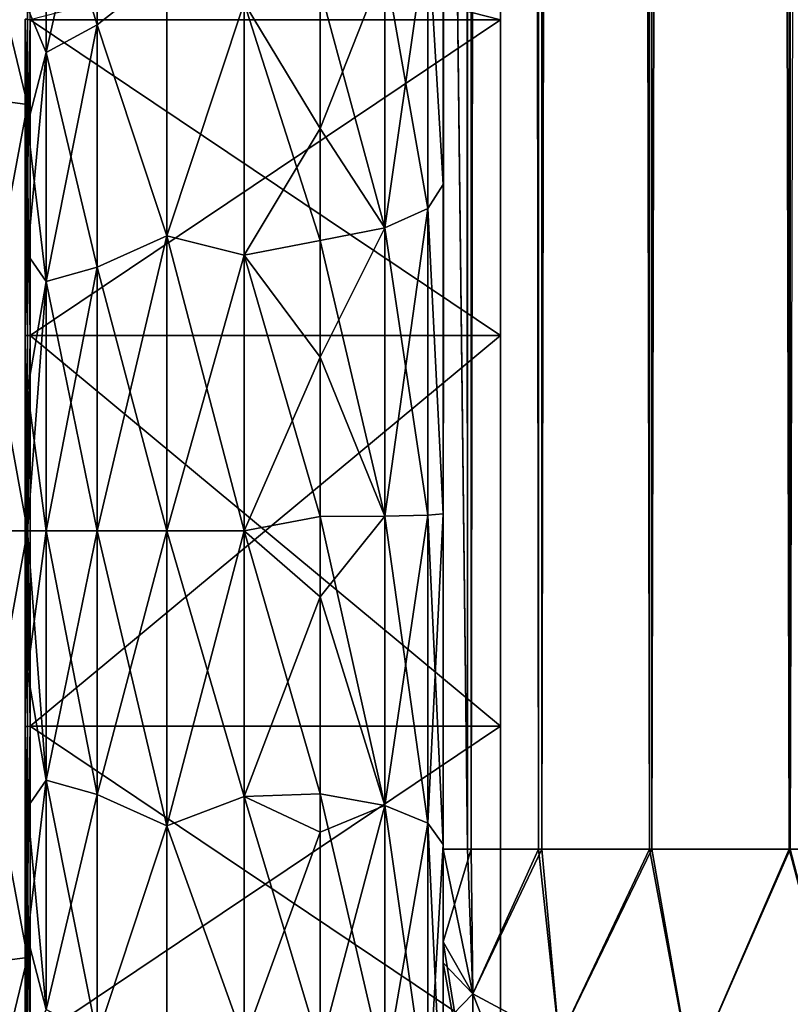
# Model space of a CAD drawing. Extents: x -100 to 297, y -1575 to 75.
# Tile 12 of 256: x 0 to 19, y -1484 to -1459. Entities that reach past the tile are written whole.
import ezdxf

# ---------------------------------------------------------------- set-up
doc = ezdxf.new("R2010")
doc.units = 0
doc.header["$LTSCALE"] = 41.718519
for name, color, linetype in [('1000', 7, 'CONTINUOUS'), ('1003', 7, 'CONTINUOUS'), ('1004', 7, 'CONTINUOUS'), ('1175', 7, 'CONTINUOUS'), ('1176', 7, 'CONTINUOUS'), ('50', 7, 'CONTINUOUS'), ('54', 7, 'CONTINUOUS'), ('55', 7, 'CONTINUOUS'), ('56', 7, 'CONTINUOUS'), ('65', 7, 'CONTINUOUS'), ('66', 7, 'CONTINUOUS'), ('71', 7, 'CONTINUOUS'), ('72', 7, 'CONTINUOUS'), ('74', 7, 'CONTINUOUS'), ('78', 7, 'CONTINUOUS'), ('96', 7, 'CONTINUOUS'), ('98', 7, 'CONTINUOUS'), ('993', 7, 'CONTINUOUS'), ('994', 7, 'CONTINUOUS'), ('995', 7, 'CONTINUOUS'), ('996', 7, 'CONTINUOUS'), ('999', 7, 'CONTINUOUS')]:
    doc.layers.add(name, color=color, linetype=linetype)

msp = doc.modelspace()

# ---------------------------------------------------------------- linework, layer by layer
at = {"layer": '1000', "linetype": 'CONTINUOUS'}
for points in [[(0, -1453.429, -10.723), (0, -1461.279, -18.571), (-2.009, -1452.974, -10.985), (0, -1453.429, -10.723)], [(-2.009, -1452.974, -10.985), (0, -1461.279, -18.571), (-2.009, -1461.015, -19.026), (-2.009, -1452.974, -10.985)], [(0, -1461.279, -18.571), (0, -1472, -21.444), (-2.009, -1461.015, -19.026), (0, -1461.279, -18.571)], [(-2.009, -1461.015, -19.026), (0, -1472, -21.444), (-2.009, -1472, -21.97), (-2.009, -1461.015, -19.026)], [(0, -1472, -21.444), (0, -1482.721, -18.571), (-2.009, -1472, -21.97), (0, -1472, -21.444)], [(-2.009, -1472, -21.97), (0, -1482.721, -18.571), (-2.009, -1482.985, -19.026), (-2.009, -1472, -21.97)], [(0, -1482.721, -18.571), (0, -1490.571, -10.723), (-2.009, -1491.026, -10.985), (0, -1482.721, -18.571)], [(-2.009, -1482.985, -19.026), (0, -1482.721, -18.571), (-2.009, -1491.026, -10.985), (-2.009, -1482.985, -19.026)]]:
    msp.add_3dface(points, dxfattribs=at)
at = {"layer": '1003', "linetype": 'CONTINUOUS'}
for points in [[(0.066, -1459.149, -9.337), (0.066, -1467.091, -15.108), (-0.064, -1459.135, -9.347), (0.066, -1459.149, -9.337)], [(-0.064, -1459.135, -9.347), (0.066, -1467.091, -15.108), (-0.064, -1467.086, -15.124), (-0.064, -1459.135, -9.347)], [(0.066, -1467.091, -15.108), (0.066, -1476.909, -15.108), (-0.064, -1467.086, -15.124), (0.066, -1467.091, -15.108)], [(-0.064, -1467.086, -15.124), (0.066, -1476.909, -15.108), (-0.064, -1476.914, -15.124), (-0.064, -1467.086, -15.124)], [(0.066, -1476.909, -15.108), (0.066, -1484.851, -9.337), (-0.064, -1476.914, -15.124), (0.066, -1476.909, -15.108)], [(-0.064, -1476.914, -15.124), (0.066, -1484.851, -9.337), (-0.064, -1484.865, -9.347), (-0.064, -1476.914, -15.124)]]:
    msp.add_3dface(points, dxfattribs=at)
at = {"layer": '1004', "linetype": 'CONTINUOUS'}
for points in [[(-0.064, -1467.086, 15.124), (0.066, -1459.149, 9.337), (-0.064, -1459.135, 9.347), (-0.064, -1467.086, 15.124)], [(0.066, -1467.091, 15.108), (0.066, -1459.149, 9.337), (-0.064, -1467.086, 15.124), (0.066, -1467.091, 15.108)], [(-0.064, -1476.914, 15.124), (0.066, -1467.091, 15.108), (-0.064, -1467.086, 15.124), (-0.064, -1476.914, 15.124)], [(0.066, -1476.909, 15.108), (0.066, -1467.091, 15.108), (-0.064, -1476.914, 15.124), (0.066, -1476.909, 15.108)], [(0.066, -1484.851, 9.337), (0.066, -1476.909, 15.108), (-0.064, -1484.865, 9.347), (0.066, -1484.851, 9.337)], [(-0.064, -1484.865, 9.347), (0.066, -1476.909, 15.108), (-0.064, -1476.914, 15.124), (-0.064, -1484.865, 9.347)]]:
    msp.add_3dface(points, dxfattribs=at)
at = {"layer": '1175', "linetype": 'CONTINUOUS'}
for points in [[(0, -1459.135, 9.347), (0, -1467.086, 15.124), (-0.064, -1459.135, 9.347), (0, -1459.135, 9.347)], [(0, -1467.086, 15.124), (-0.064, -1467.086, 15.124), (-0.064, -1459.135, 9.347), (0, -1467.086, 15.124)], [(0, -1467.086, 15.124), (0, -1476.914, 15.124), (-0.064, -1467.086, 15.124), (0, -1467.086, 15.124)], [(0, -1476.914, 15.124), (-0.064, -1476.914, 15.124), (-0.064, -1467.086, 15.124), (0, -1476.914, 15.124)], [(0, -1476.914, 15.124), (0, -1484.865, 9.347), (-0.064, -1476.914, 15.124), (0, -1476.914, 15.124)], [(0, -1484.865, 9.347), (-0.064, -1484.865, 9.347), (-0.064, -1476.914, 15.124), (0, -1484.865, 9.347)]]:
    msp.add_3dface(points, dxfattribs=at)
at = {"layer": '1176', "linetype": 'CONTINUOUS'}
for points in [[(0, -1467.086, -15.124), (0, -1459.135, -9.347), (-0.064, -1467.086, -15.124), (0, -1467.086, -15.124)], [(0, -1459.135, -9.347), (-0.064, -1459.135, -9.347), (-0.064, -1467.086, -15.124), (0, -1459.135, -9.347)], [(0, -1476.914, -15.124), (0, -1467.086, -15.124), (-0.064, -1476.914, -15.124), (0, -1476.914, -15.124)], [(0, -1467.086, -15.124), (-0.064, -1467.086, -15.124), (-0.064, -1476.914, -15.124), (0, -1467.086, -15.124)], [(0, -1484.865, -9.347), (0, -1476.914, -15.124), (-0.064, -1484.865, -9.347), (0, -1484.865, -9.347)], [(0, -1476.914, -15.124), (-0.064, -1476.914, -15.124), (-0.064, -1484.865, -9.347), (0, -1476.914, -15.124)]]:
    msp.add_3dface(points, dxfattribs=at)
at = {"layer": '50', "linetype": 'CONTINUOUS'}
for points in [[(10.45, -1428.15, 102.5), (10.45, -1431.68, 102.196), (10.45, -1480, 102.5), (10.45, -1428.15, 102.5)], [(10.45, -1480, -102.5), (10.45, -1482.329, -102.129), (10.45, -1428.15, -102.5), (10.45, -1480, -102.5)], [(10.45, -1428.15, -102.5), (10.45, -1482.329, -102.129), (10.45, -1431.683, -102.195), (10.45, -1428.15, -102.5)], [(10.45, -1431.68, 102.196), (10.45, -1435.082, 101.288), (10.45, -1482.329, 102.129), (10.45, -1431.68, 102.196)], [(10.45, -1480, 102.5), (10.45, -1431.68, 102.196), (10.45, -1482.329, 102.129), (10.45, -1480, 102.5)], [(10.45, -1482.329, -102.129), (10.45, -1482.858, -101.934), (10.45, -1431.683, -102.195), (10.45, -1482.329, -102.129)], [(10.45, -1431.683, -102.195), (10.45, -1482.858, -101.934), (10.45, -1435.086, -101.287), (10.45, -1431.683, -102.195)], [(10.45, -1435.082, 60.288), (10.45, -1438.357, 58.776), (10.45, -1487.5, 95), (10.45, -1435.082, 60.288)], [(10.45, -1438.361, 64.226), (10.45, -1435.082, 60.288), (10.45, -1487.5, 95), (10.45, -1438.361, 64.226)], [(10.45, -1435.082, 101.288), (10.45, -1438.357, 99.776), (10.45, -1484.41, 101.061), (10.45, -1435.082, 101.288)], [(10.45, -1482.329, 102.129), (10.45, -1435.082, 101.288), (10.45, -1482.858, 101.934), (10.45, -1482.329, 102.129)], [(10.45, -1482.858, 101.934), (10.45, -1435.082, 101.288), (10.45, -1484.41, 101.061), (10.45, -1482.858, 101.934)], [(10.45, -1438.357, -64.224), (10.45, -1487.5, -24.51), (10.45, -1435.082, -62.712), (10.45, -1438.357, -64.224)], [(10.45, -1487.5, -24.51), (10.45, -1441.291, -56.731), (10.45, -1435.082, -62.712), (10.45, -1487.5, -24.51)], [(10.45, -1484.41, -101.061), (10.45, -1485.303, -100.303), (10.45, -1435.086, -101.287), (10.45, -1484.41, -101.061)], [(10.45, -1435.086, -101.287), (10.45, -1485.303, -100.303), (10.45, -1438.361, -99.774), (10.45, -1435.086, -101.287)], [(10.45, -1482.858, -101.934), (10.45, -1484.41, -101.061), (10.45, -1435.086, -101.287), (10.45, -1482.858, -101.934)], [(10.45, -1438.357, 58.776), (10.45, -1441.288, 56.733), (10.45, -1487.5, 95), (10.45, -1438.357, 58.776)], [(10.45, -1438.357, 99.776), (10.45, -1441.288, 97.733), (10.45, -1486.065, 99.404), (10.45, -1438.357, 99.776)], [(10.45, -1484.41, 101.061), (10.45, -1438.357, 99.776), (10.45, -1485.303, 100.303), (10.45, -1484.41, 101.061)], [(10.45, -1485.303, 100.303), (10.45, -1438.357, 99.776), (10.45, -1486.065, 99.404), (10.45, -1485.303, 100.303)], [(10.45, -1441.288, -66.267), (10.45, -1487.5, -24.51), (10.45, -1438.357, -64.224), (10.45, -1441.288, -66.267)], [(10.45, -1441.291, 66.269), (10.45, -1438.361, 64.226), (10.45, -1487.5, 95), (10.45, -1441.291, 66.269)], [(10.45, -1486.065, -99.404), (10.45, -1486.934, -97.858), (10.45, -1438.361, -99.774), (10.45, -1486.065, -99.404)], [(10.45, -1438.361, -99.774), (10.45, -1486.934, -97.858), (10.45, -1441.291, -97.731), (10.45, -1438.361, -99.774)], [(10.45, -1485.303, -100.303), (10.45, -1486.065, -99.404), (10.45, -1438.361, -99.774), (10.45, -1485.303, -100.303)], [(10.45, -1441.288, 56.733), (10.45, -1443.825, 54.211), (10.45, -1487.5, 95), (10.45, -1441.288, 56.733)], [(10.45, -1441.288, 97.733), (10.45, -1443.825, 95.211), (10.45, -1487.131, 97.323), (10.45, -1441.288, 97.733)], [(10.45, -1486.065, 99.404), (10.45, -1441.288, 97.733), (10.45, -1486.934, 97.858), (10.45, -1486.065, 99.404)], [(10.45, -1486.934, 97.858), (10.45, -1441.288, 97.733), (10.45, -1487.131, 97.323), (10.45, -1486.934, 97.858)], [(10.45, -1443.825, -68.789), (10.45, -1487.5, -24.51), (10.45, -1441.288, -66.267), (10.45, -1443.825, -68.789)], [(10.45, -1441.288, -25.267), (10.45, -1443.825, -27.789), (10.45, -1463.296, -27.66), (10.45, -1441.288, -25.267)], [(10.45, -1455.753, -24.019), (10.45, -1441.288, -25.267), (10.45, -1463.296, -27.66), (10.45, -1455.753, -24.019)], [(10.45, -1443.827, 27.792), (10.45, -1441.291, 25.269), (10.45, -1463.296, 27.66), (10.45, -1443.827, 27.792)], [(10.45, -1463.296, 27.66), (10.45, -1441.291, 25.269), (10.45, -1455.753, 24.019), (10.45, -1463.296, 27.66)], [(10.45, -1443.827, 68.792), (10.45, -1441.291, 66.269), (10.45, -1487.5, 95), (10.45, -1443.827, 68.792)], [(10.45, -1441.291, -56.731), (10.45, -1487.5, -24.51), (10.45, -1443.827, -54.208), (10.45, -1441.291, -56.731)], [(10.45, -1486.934, -97.858), (10.45, -1487.131, -97.323), (10.45, -1441.291, -97.731), (10.45, -1486.934, -97.858)], [(10.45, -1441.291, -97.731), (10.45, -1487.131, -97.323), (10.45, -1443.827, -95.208), (10.45, -1441.291, -97.731)], [(10.45, -1443.825, 54.211), (10.45, -1445.889, 51.27), (10.45, -1487.5, 95), (10.45, -1443.825, 54.211)], [(10.45, -1443.825, 95.211), (10.45, -1445.889, 92.27), (10.45, -1487.5, 95), (10.45, -1443.825, 95.211)], [(10.45, -1487.131, 97.323), (10.45, -1443.825, 95.211), (10.45, -1487.5, 95), (10.45, -1487.131, 97.323)], [(10.45, -1445.889, -71.73), (10.45, -1487.5, -24.51), (10.45, -1443.825, -68.789), (10.45, -1445.889, -71.73)], [(10.45, -1443.825, -27.789), (10.45, -1445.889, -30.73), (10.45, -1471.569, -28.995), (10.45, -1443.825, -27.789)], [(10.45, -1463.296, -27.66), (10.45, -1443.825, -27.789), (10.45, -1471.569, -28.995), (10.45, -1463.296, -27.66)], [(10.45, -1445.891, 30.733), (10.45, -1443.827, 27.792), (10.45, -1471.569, 28.995), (10.45, -1445.891, 30.733)], [(10.45, -1471.569, 28.995), (10.45, -1443.827, 27.792), (10.45, -1463.296, 27.66), (10.45, -1471.569, 28.995)], [(10.45, -1445.891, 71.733), (10.45, -1443.827, 68.792), (10.45, -1487.5, 95), (10.45, -1445.891, 71.733)], [(10.45, -1443.827, -54.208), (10.45, -1487.5, -24.51), (10.45, -1445.891, -51.267), (10.45, -1443.827, -54.208)], [(10.45, -1487.131, -97.323), (10.45, -1487.5, -95), (10.45, -1443.827, -95.208), (10.45, -1487.131, -97.323)], [(10.45, -1443.827, -95.208), (10.45, -1487.5, -95), (10.45, -1445.891, -92.267), (10.45, -1443.827, -95.208)], [(10.45, -1445.889, 51.27), (10.45, -1447.402, 48.037), (10.45, -1487.5, 95), (10.45, -1445.889, 51.27)], [(10.45, -1445.889, 92.27), (10.45, -1447.402, 89.037), (10.45, -1487.5, 95), (10.45, -1445.889, 92.27)], [(10.45, -1447.402, -74.963), (10.45, -1487.5, -24.51), (10.45, -1445.889, -71.73), (10.45, -1447.402, -74.963)], [(10.45, -1445.889, -30.73), (10.45, -1447.402, -33.963), (10.45, -1471.569, -28.995), (10.45, -1445.889, -30.73)], [(10.45, -1447.404, 33.967), (10.45, -1445.891, 30.733), (10.45, -1487.5, 95), (10.45, -1447.404, 33.967)], [(10.45, -1487.5, 95), (10.45, -1445.891, 30.733), (10.45, -1471.569, 28.995), (10.45, -1487.5, 95)], [(10.45, -1447.404, 74.967), (10.45, -1445.891, 71.733), (10.45, -1487.5, 95), (10.45, -1447.404, 74.967)], [(10.45, -1487.5, -95), (10.45, -1487.5, -24.51), (10.45, -1445.891, -92.267), (10.45, -1487.5, -95)], [(10.45, -1445.891, -92.267), (10.45, -1487.5, -24.51), (10.45, -1447.404, -89.033), (10.45, -1445.891, -92.267)], [(10.45, -1445.891, -51.267), (10.45, -1487.5, -24.51), (10.45, -1447.404, -48.033), (10.45, -1445.891, -51.267)], [(10.45, -1447.402, 48.037), (10.45, -1448.337, 44.565), (10.45, -1487.5, 95), (10.45, -1447.402, 48.037)], [(10.45, -1447.402, 89.037), (10.45, -1448.337, 85.565), (10.45, -1487.5, 95), (10.45, -1447.402, 89.037)], [(10.45, -1448.337, -78.435), (10.45, -1487.5, -24.51), (10.45, -1447.402, -74.963), (10.45, -1448.337, -78.435)], [(10.45, -1447.402, -33.963), (10.45, -1448.337, -37.435), (10.45, -1479.887, -27.905), (10.45, -1447.402, -33.963)], [(10.45, -1471.569, -28.995), (10.45, -1447.402, -33.963), (10.45, -1479.887, -27.905), (10.45, -1471.569, -28.995)], [(10.45, -1448.338, 37.439), (10.45, -1447.404, 33.967), (10.45, -1487.5, 95), (10.45, -1448.338, 37.439)], [(10.45, -1448.338, 78.439), (10.45, -1447.404, 74.967), (10.45, -1487.5, 95), (10.45, -1448.338, 78.439)], [(10.45, -1447.404, -89.033), (10.45, -1487.5, -24.51), (10.45, -1448.338, -85.561), (10.45, -1447.404, -89.033)], [(10.45, -1447.404, -48.033), (10.45, -1487.5, -24.51), (10.45, -1448.338, -44.561), (10.45, -1447.404, -48.033)], [(10.45, -1448.337, 44.565), (10.45, -1448.647, 41.002), (10.45, -1487.5, 95), (10.45, -1448.337, 44.565)], [(10.45, -1448.337, 85.565), (10.45, -1448.647, 82.002), (10.45, -1487.5, 95), (10.45, -1448.337, 85.565)], [(10.45, -1448.647, -81.998), (10.45, -1487.5, -24.51), (10.45, -1448.337, -78.435), (10.45, -1448.647, -81.998)], [(10.45, -1448.337, -37.435), (10.45, -1448.647, -40.998), (10.45, -1479.887, -27.905), (10.45, -1448.337, -37.435)], [(10.45, -1448.647, 41.002), (10.45, -1448.338, 37.439), (10.45, -1487.5, 95), (10.45, -1448.647, 41.002)], [(10.45, -1448.647, 82.002), (10.45, -1448.338, 78.439), (10.45, -1487.5, 95), (10.45, -1448.647, 82.002)], [(10.45, -1448.338, -85.561), (10.45, -1487.5, -24.51), (10.45, -1448.647, -81.998), (10.45, -1448.338, -85.561)], [(10.45, -1448.338, -44.561), (10.45, -1487.5, -24.51), (10.45, -1479.887, -27.905), (10.45, -1448.338, -44.561)], [(10.45, -1448.647, -40.998), (10.45, -1448.338, -44.561), (10.45, -1479.887, -27.905), (10.45, -1448.647, -40.998)], [(10.45, -1479.887, 27.905), (10.45, -1487.5, 95), (10.45, -1471.569, 28.995), (10.45, -1479.887, 27.905)], [(10.45, -1487.5, 24.51), (10.45, -1487.5, 95), (10.45, -1479.887, 27.905), (10.45, -1487.5, 24.51)]]:
    msp.add_3dface(points, dxfattribs=at)
at = {"layer": '54', "linetype": 'CONTINUOUS'}
for points in [[(0, -1458.853, -15.726), (0, -1461.781, -17.77), (0, -1458.853, 15.726), (0, -1458.853, -15.726)], [(0, -1458.853, 15.726), (0, -1461.781, -17.77), (0, -1461.781, 17.77), (0, -1458.853, 15.726)], [(0, -1461.781, -17.77), (0, -1465.053, -19.283), (0, -1461.781, 17.77), (0, -1461.781, -17.77)], [(0, -1461.781, 17.77), (0, -1465.053, -19.283), (0, -1465.053, 19.283), (0, -1461.781, 17.77)], [(0, -1465.053, -19.283), (0, -1468.459, -20.193), (0, -1465.053, 19.283), (0, -1465.053, -19.283)], [(0, -1465.053, 19.283), (0, -1468.459, -20.193), (0, -1468.46, 20.194), (0, -1465.053, 19.283)], [(0, -1468.459, -20.193), (0, -1472, -20.5), (0, -1468.46, 20.194), (0, -1468.459, -20.193)], [(0, -1468.46, 20.194), (0, -1472, -20.5), (0, -1472, 20.5), (0, -1468.46, 20.194)], [(0, -1472, 20.5), (0, -1472, -20.5), (0, -1475.54, -20.194), (0, -1472, 20.5)], [(0, -1475.541, 20.193), (0, -1472, 20.5), (0, -1475.54, -20.194), (0, -1475.541, 20.193)], [(0, -1478.947, -19.283), (0, -1475.541, 20.193), (0, -1475.54, -20.194), (0, -1478.947, -19.283)], [(0, -1478.947, 19.283), (0, -1475.541, 20.193), (0, -1478.947, -19.283), (0, -1478.947, 19.283)], [(0, -1482.219, 17.77), (0, -1478.947, 19.283), (0, -1482.219, -17.77), (0, -1482.219, 17.77)], [(0, -1482.219, -17.77), (0, -1478.947, 19.283), (0, -1478.947, -19.283), (0, -1482.219, -17.77)], [(0, -1485.147, 15.726), (0, -1482.219, 17.77), (0, -1485.147, -15.726), (0, -1485.147, 15.726)], [(0, -1485.147, -15.726), (0, -1482.219, 17.77), (0, -1482.219, -17.77), (0, -1485.147, -15.726)]]:
    msp.add_3dface(points, dxfattribs=at)
at = {"layer": '55', "linetype": 'CONTINUOUS'}
for points in [[(3.5, -1479.416, -22.825), (3.5, -1472, -24), (5.45, -1478.677, -23.052), (3.5, -1479.416, -22.825)], [(5.45, -1478.677, -23.052), (3.5, -1472, -24), (5.45, -1472, -24), (5.45, -1478.677, -23.052)], [(3.5, -1472, 24), (3.5, -1479.416, 22.825), (5.45, -1472, 24), (3.5, -1472, 24)], [(5.45, -1472, 24), (3.5, -1479.416, 22.825), (5.45, -1478.677, 23.052), (5.45, -1472, 24)], [(5.45, -1484.828, -20.284), (3.5, -1479.416, -22.825), (5.45, -1478.677, -23.052), (5.45, -1484.828, -20.284)], [(5.45, -1478.677, 23.052), (3.5, -1479.416, 22.825), (5.45, -1484.828, 20.284), (5.45, -1478.677, 23.052)], [(3.5, -1486.107, -19.416), (3.5, -1479.416, -22.825), (5.45, -1484.828, -20.284), (3.5, -1486.107, -19.416)], [(3.5, -1479.416, 22.825), (3.5, -1486.107, 19.416), (5.45, -1484.828, 20.284), (3.5, -1479.416, 22.825)]]:
    msp.add_3dface(points, dxfattribs=at)
at = {"layer": '56', "linetype": 'CONTINUOUS'}
for points in [[(3.5, -1457.893, 19.416), (3.5, -1464.584, 22.825), (5.45, -1458.724, 19.994), (3.5, -1457.893, 19.416)], [(3.5, -1464.584, -22.825), (3.5, -1457.893, -19.416), (5.45, -1458.724, -19.994), (3.5, -1464.584, -22.825)], [(5.45, -1458.724, 19.994), (3.5, -1464.584, 22.825), (5.45, -1465.066, 22.977), (5.45, -1458.724, 19.994)], [(5.45, -1465.066, -22.977), (3.5, -1464.584, -22.825), (5.45, -1458.724, -19.994), (5.45, -1465.066, -22.977)], [(5.45, -1472, -24), (3.5, -1472, -24), (3.5, -1464.584, -22.825), (5.45, -1472, -24)], [(3.5, -1464.584, 22.825), (3.5, -1472, 24), (5.45, -1465.066, 22.977), (3.5, -1464.584, 22.825)], [(5.45, -1472, -24), (3.5, -1464.584, -22.825), (5.45, -1465.066, -22.977), (5.45, -1472, -24)], [(3.5, -1472, 24), (5.45, -1472, 24), (5.45, -1465.066, 22.977), (3.5, -1472, 24)]]:
    msp.add_3dface(points, dxfattribs=at)
at = {"layer": '65', "linetype": 'CONTINUOUS'}
for points in [[(10.45, -1455.753, -24.019), (10.45, -1463.296, -27.66), (10.069, -1456.857, -22.457), (10.45, -1455.753, -24.019)], [(10.069, -1456.857, -22.457), (10.069, -1463.893, -25.844), (8.983, -1457.765, -21.111), (10.069, -1456.857, -22.457)], [(10.069, -1456.857, -22.457), (10.45, -1463.296, -27.66), (10.069, -1463.893, -25.844), (10.069, -1456.857, -22.457)], [(7.358, -1458.371, -20.212), (8.983, -1457.765, -21.111), (8.983, -1464.379, -24.295), (7.358, -1458.371, -20.212)], [(8.983, -1457.765, -21.111), (10.069, -1463.893, -25.844), (8.983, -1464.379, -24.295), (8.983, -1457.765, -21.111)], [(7.358, -1464.703, -23.261), (5.45, -1458.724, -19.994), (7.358, -1458.371, -20.212), (7.358, -1464.703, -23.261)], [(7.358, -1464.703, -23.261), (7.358, -1458.371, -20.212), (8.983, -1464.379, -24.295), (7.358, -1464.703, -23.261)], [(5.45, -1465.066, -22.977), (5.45, -1458.724, -19.994), (7.358, -1464.703, -23.261), (5.45, -1465.066, -22.977)], [(10.45, -1463.296, -27.66), (10.45, -1471.569, -28.995), (10.069, -1463.893, -25.844), (10.45, -1463.296, -27.66)], [(10.069, -1463.893, -25.844), (10.069, -1471.602, -27.083), (8.983, -1464.379, -24.295), (10.069, -1463.893, -25.844)], [(10.069, -1463.893, -25.844), (10.45, -1471.569, -28.995), (10.069, -1471.602, -27.083), (10.069, -1463.893, -25.844)], [(7.358, -1464.703, -23.261), (8.983, -1464.379, -24.295), (8.984, -1471.626, -25.46), (7.358, -1464.703, -23.261)], [(8.983, -1464.379, -24.295), (10.069, -1471.602, -27.083), (8.984, -1471.626, -25.46), (8.983, -1464.379, -24.295)], [(7.359, -1471.642, -24.376), (5.45, -1465.066, -22.977), (7.358, -1464.703, -23.261), (7.359, -1471.642, -24.376)], [(7.359, -1471.642, -24.376), (7.358, -1464.703, -23.261), (8.984, -1471.626, -25.46), (7.359, -1471.642, -24.376)], [(5.45, -1472, -24), (5.45, -1465.066, -22.977), (7.359, -1471.642, -24.376), (5.45, -1472, -24)], [(7.359, -1478.611, -23.465), (5.45, -1472, -24), (7.359, -1471.642, -24.376), (7.359, -1478.611, -23.465)], [(7.359, -1471.642, -24.376), (8.984, -1471.626, -25.46), (8.984, -1478.905, -24.509), (7.359, -1471.642, -24.376)], [(7.359, -1478.611, -23.465), (7.359, -1471.642, -24.376), (8.984, -1478.905, -24.509), (7.359, -1478.611, -23.465)], [(10.069, -1471.602, -27.083), (10.069, -1479.345, -26.072), (8.984, -1471.626, -25.46), (10.069, -1471.602, -27.083)], [(8.984, -1471.626, -25.46), (10.069, -1479.345, -26.072), (8.984, -1478.905, -24.509), (8.984, -1471.626, -25.46)], [(10.45, -1471.569, -28.995), (10.45, -1479.887, -27.905), (10.069, -1471.602, -27.083), (10.45, -1471.569, -28.995)], [(10.069, -1471.602, -27.083), (10.45, -1479.887, -27.905), (10.069, -1479.345, -26.072), (10.069, -1471.602, -27.083)], [(5.45, -1478.677, -23.052), (5.45, -1472, -24), (7.359, -1478.611, -23.465), (5.45, -1478.677, -23.052)], [(7.36, -1485.03, -20.605), (5.45, -1478.677, -23.052), (7.359, -1478.611, -23.465), (7.36, -1485.03, -20.605)], [(5.45, -1484.828, -20.284), (5.45, -1478.677, -23.052), (7.36, -1485.03, -20.605), (5.45, -1484.828, -20.284)], [(7.36, -1485.03, -20.605), (7.359, -1478.611, -23.465), (8.984, -1485.61, -21.521), (7.36, -1485.03, -20.605)], [(8.984, -1485.61, -21.521), (7.359, -1478.611, -23.465), (8.984, -1478.905, -24.509), (8.984, -1485.61, -21.521)], [(10.069, -1479.345, -26.072), (10.069, -1486.477, -22.893), (8.984, -1478.905, -24.509), (10.069, -1479.345, -26.072)], [(10.069, -1486.477, -22.893), (8.984, -1485.61, -21.521), (8.984, -1478.905, -24.509), (10.069, -1486.477, -22.893)], [(10.45, -1479.887, -27.905), (10.45, -1487.5, -24.51), (10.069, -1479.345, -26.072), (10.45, -1479.887, -27.905)], [(10.069, -1479.345, -26.072), (10.45, -1487.5, -24.51), (10.069, -1486.477, -22.893), (10.069, -1479.345, -26.072)]]:
    msp.add_3dface(points, dxfattribs=at)
at = {"layer": '66', "linetype": 'CONTINUOUS'}
for points in [[(10.45, -1463.296, 27.66), (10.45, -1455.753, 24.019), (10.069, -1456.857, 22.457), (10.45, -1463.296, 27.66)], [(7.357, -1456.749, 19.018), (5.45, -1458.724, 19.994), (7.358, -1461.883, 22.18), (7.357, -1456.749, 19.018)], [(7.357, -1456.749, 19.018), (7.358, -1461.883, 22.18), (8.983, -1457.765, 21.111), (7.357, -1456.749, 19.018)], [(10.069, -1463.893, 25.844), (10.069, -1456.857, 22.457), (8.983, -1464.379, 24.295), (10.069, -1463.893, 25.844)], [(8.983, -1464.379, 24.295), (10.069, -1456.857, 22.457), (8.983, -1457.765, 21.111), (8.983, -1464.379, 24.295)], [(10.069, -1463.893, 25.844), (10.45, -1463.296, 27.66), (10.069, -1456.857, 22.457), (10.069, -1463.893, 25.844)], [(7.358, -1461.883, 22.18), (8.983, -1464.379, 24.295), (8.983, -1457.765, 21.111), (7.358, -1461.883, 22.18)], [(5.45, -1458.724, 19.994), (5.45, -1465.066, 22.977), (7.358, -1461.883, 22.18), (5.45, -1458.724, 19.994)], [(7.358, -1461.883, 22.18), (5.45, -1465.066, 22.977), (7.358, -1467.636, 23.985), (7.358, -1461.883, 22.18)], [(7.358, -1461.883, 22.18), (7.358, -1467.636, 23.985), (8.983, -1464.379, 24.295), (7.358, -1461.883, 22.18)], [(10.45, -1471.569, 28.995), (10.45, -1463.296, 27.66), (10.069, -1463.893, 25.844), (10.45, -1471.569, 28.995)], [(8.984, -1471.626, 25.46), (10.069, -1463.893, 25.844), (8.983, -1464.379, 24.295), (8.984, -1471.626, 25.46)], [(10.069, -1471.602, 27.083), (10.069, -1463.893, 25.844), (8.984, -1471.626, 25.46), (10.069, -1471.602, 27.083)], [(10.069, -1471.602, 27.083), (10.45, -1471.569, 28.995), (10.069, -1463.893, 25.844), (10.069, -1471.602, 27.083)], [(7.358, -1467.636, 23.985), (8.984, -1471.626, 25.46), (8.983, -1464.379, 24.295), (7.358, -1467.636, 23.985)], [(5.45, -1465.066, 22.977), (5.45, -1472, 24), (7.358, -1467.636, 23.985), (5.45, -1465.066, 22.977)], [(7.358, -1467.636, 23.985), (5.45, -1472, 24), (7.359, -1473.656, 24.322), (7.358, -1467.636, 23.985)], [(7.358, -1467.636, 23.985), (7.359, -1473.656, 24.322), (8.984, -1471.626, 25.46), (7.358, -1467.636, 23.985)], [(7.359, -1473.656, 24.322), (8.984, -1478.905, 24.509), (8.984, -1471.626, 25.46), (7.359, -1473.656, 24.322)], [(10.069, -1479.345, 26.072), (10.069, -1471.602, 27.083), (8.984, -1478.905, 24.509), (10.069, -1479.345, 26.072)], [(8.984, -1478.905, 24.509), (10.069, -1471.602, 27.083), (8.984, -1471.626, 25.46), (8.984, -1478.905, 24.509)], [(10.45, -1479.887, 27.905), (10.45, -1471.569, 28.995), (10.069, -1479.345, 26.072), (10.45, -1479.887, 27.905)], [(10.069, -1479.345, 26.072), (10.45, -1471.569, 28.995), (10.069, -1471.602, 27.083), (10.069, -1479.345, 26.072)], [(5.45, -1472, 24), (5.45, -1478.677, 23.052), (7.359, -1473.656, 24.322), (5.45, -1472, 24)], [(7.359, -1473.656, 24.322), (5.45, -1478.677, 23.052), (7.359, -1479.575, 23.172), (7.359, -1473.656, 24.322)], [(7.359, -1473.656, 24.322), (7.359, -1479.575, 23.172), (8.984, -1478.905, 24.509), (7.359, -1473.656, 24.322)], [(5.45, -1478.677, 23.052), (5.45, -1484.828, 20.284), (7.359, -1479.575, 23.172), (5.45, -1478.677, 23.052)], [(7.359, -1479.575, 23.172), (7.36, -1485.03, 20.605), (8.984, -1478.905, 24.509), (7.359, -1479.575, 23.172)], [(7.36, -1485.03, 20.605), (8.984, -1485.61, 21.521), (8.984, -1478.905, 24.509), (7.36, -1485.03, 20.605)], [(8.984, -1485.61, 21.521), (10.069, -1479.345, 26.072), (8.984, -1478.905, 24.509), (8.984, -1485.61, 21.521)], [(10.069, -1486.477, 22.893), (10.069, -1479.345, 26.072), (8.984, -1485.61, 21.521), (10.069, -1486.477, 22.893)], [(10.069, -1486.477, 22.893), (10.45, -1479.887, 27.905), (10.069, -1479.345, 26.072), (10.069, -1486.477, 22.893)], [(7.359, -1479.575, 23.172), (5.45, -1484.828, 20.284), (7.36, -1485.03, 20.605), (7.359, -1479.575, 23.172)], [(10.45, -1487.5, 24.51), (10.45, -1479.887, 27.905), (10.069, -1486.477, 22.893), (10.45, -1487.5, 24.51)]]:
    msp.add_3dface(points, dxfattribs=at)
at = {"layer": '71', "linetype": 'CONTINUOUS'}
for points in [[(1.752, -1454.216, 15.41), (0.469, -1459.971, 18.718), (1.752, -1459.278, 19.796), (1.752, -1454.216, 15.41)], [(0.469, -1455.185, 14.571), (0.469, -1459.971, 18.718), (1.752, -1454.216, 15.41), (0.469, -1455.185, 14.571)], [(1.752, -1459.278, -19.796), (0.469, -1455.185, -14.571), (1.752, -1454.216, -15.41), (1.752, -1459.278, -19.796)], [(3.5, -1457.893, 19.416), (1.752, -1454.216, 15.41), (1.752, -1459.278, 19.796), (3.5, -1457.893, 19.416)], [(3.5, -1457.893, -19.416), (1.752, -1459.278, -19.796), (1.752, -1454.216, -15.41), (3.5, -1457.893, -19.416)], [(0.469, -1459.971, -18.718), (0, -1458.853, -15.726), (0.469, -1455.185, -14.571), (0.469, -1459.971, -18.718)], [(0.469, -1455.185, 14.571), (0, -1458.853, 15.726), (0.469, -1459.971, 18.718), (0.469, -1455.185, 14.571)], [(0.469, -1459.971, -18.718), (0.469, -1455.185, -14.571), (1.752, -1459.278, -19.796), (0.469, -1459.971, -18.718)], [(3.5, -1464.584, 22.825), (3.5, -1457.893, 19.416), (1.752, -1459.278, 19.796), (3.5, -1464.584, 22.825)], [(3.5, -1457.893, -19.416), (3.5, -1464.584, -22.825), (1.752, -1459.278, -19.796), (3.5, -1457.893, -19.416)], [(0, -1461.781, -17.77), (0, -1458.853, -15.726), (0.469, -1459.971, -18.718), (0, -1461.781, -17.77)], [(0, -1458.853, 15.726), (0, -1461.781, 17.77), (0.469, -1459.971, 18.718), (0, -1458.853, 15.726)], [(1.752, -1459.278, 19.796), (0.469, -1465.731, 21.349), (1.752, -1465.37, 22.579), (1.752, -1459.278, 19.796)], [(0.469, -1459.971, 18.718), (0.469, -1465.731, 21.349), (1.752, -1459.278, 19.796), (0.469, -1459.971, 18.718)], [(1.752, -1465.37, -22.579), (0.469, -1459.971, -18.718), (1.752, -1459.278, -19.796), (1.752, -1465.37, -22.579)], [(3.5, -1464.584, 22.825), (1.752, -1459.278, 19.796), (1.752, -1465.37, 22.579), (3.5, -1464.584, 22.825)], [(3.5, -1464.584, -22.825), (1.752, -1465.37, -22.579), (1.752, -1459.278, -19.796), (3.5, -1464.584, -22.825)], [(0.469, -1465.731, -21.349), (0, -1461.781, -17.77), (0.469, -1459.971, -18.718), (0.469, -1465.731, -21.349)], [(0, -1461.781, 17.77), (0, -1465.053, 19.283), (0.469, -1459.971, 18.718), (0, -1461.781, 17.77)], [(0.469, -1459.971, 18.718), (0, -1465.053, 19.283), (0.469, -1465.731, 21.349), (0.469, -1459.971, 18.718)], [(0.469, -1465.731, -21.349), (0.469, -1459.971, -18.718), (1.752, -1465.37, -22.579), (0.469, -1465.731, -21.349)], [(0, -1465.053, -19.283), (0, -1461.781, -17.77), (0.469, -1465.731, -21.349), (0, -1465.053, -19.283)], [(3.5, -1464.584, -22.825), (3.5, -1472, -24), (1.752, -1465.37, -22.579), (3.5, -1464.584, -22.825)], [(3.5, -1472, 24), (3.5, -1464.584, 22.825), (1.752, -1472, 23.532), (3.5, -1472, 24)], [(3.5, -1464.584, 22.825), (1.752, -1465.37, 22.579), (1.752, -1472, 23.532), (3.5, -1464.584, 22.825)], [(0, -1468.459, -20.193), (0, -1465.053, -19.283), (0.469, -1465.731, -21.349), (0, -1468.459, -20.193)], [(0, -1465.053, 19.283), (0, -1468.46, 20.194), (0.469, -1465.731, 21.349), (0, -1465.053, 19.283)], [(1.752, -1465.37, 22.579), (0.469, -1472, 22.25), (1.752, -1472, 23.532), (1.752, -1465.37, 22.579)], [(0.469, -1465.731, 21.349), (0.469, -1472, 22.25), (1.752, -1465.37, 22.579), (0.469, -1465.731, 21.349)], [(1.752, -1472, -23.532), (0.469, -1465.731, -21.349), (1.752, -1465.37, -22.579), (1.752, -1472, -23.532)], [(3.5, -1472, -24), (1.752, -1472, -23.532), (1.752, -1465.37, -22.579), (3.5, -1472, -24)], [(0.469, -1472, -22.25), (0, -1468.459, -20.193), (0.469, -1465.731, -21.349), (0.469, -1472, -22.25)], [(0, -1468.46, 20.194), (0, -1472, 20.5), (0.469, -1465.731, 21.349), (0, -1468.46, 20.194)], [(0.469, -1465.731, 21.349), (0, -1472, 20.5), (0.469, -1472, 22.25), (0.469, -1465.731, 21.349)], [(0.469, -1472, -22.25), (0.469, -1465.731, -21.349), (1.752, -1472, -23.532), (0.469, -1472, -22.25)], [(0, -1472, -20.5), (0, -1468.459, -20.193), (0.469, -1472, -22.25), (0, -1472, -20.5)]]:
    msp.add_3dface(points, dxfattribs=at)
at = {"layer": '72', "linetype": 'CONTINUOUS'}
for points in [[(0, -1475.54, -20.194), (0, -1472, -20.5), (0.469, -1478.269, -21.349), (0, -1475.54, -20.194)], [(0, -1472, -20.5), (0.469, -1472, -22.25), (0.469, -1478.269, -21.349), (0, -1472, -20.5)], [(0, -1472, 20.5), (0, -1475.541, 20.193), (0.469, -1472, 22.25), (0, -1472, 20.5)], [(0.469, -1472, 22.25), (0, -1475.541, 20.193), (0.469, -1478.269, 21.349), (0.469, -1472, 22.25)], [(1.752, -1472, 23.532), (0.469, -1472, 22.25), (0.469, -1478.269, 21.349), (1.752, -1472, 23.532)], [(0.469, -1478.269, -21.349), (0.469, -1472, -22.25), (1.752, -1478.63, -22.579), (0.469, -1478.269, -21.349)], [(0.469, -1472, -22.25), (1.752, -1472, -23.532), (1.752, -1478.63, -22.579), (0.469, -1472, -22.25)], [(1.752, -1472, 23.532), (0.469, -1478.269, 21.349), (1.752, -1478.63, 22.579), (1.752, -1472, 23.532)], [(3.5, -1472, -24), (3.5, -1479.416, -22.825), (1.752, -1472, -23.532), (3.5, -1472, -24)], [(1.752, -1472, -23.532), (3.5, -1479.416, -22.825), (1.752, -1478.63, -22.579), (1.752, -1472, -23.532)], [(3.5, -1479.416, 22.825), (3.5, -1472, 24), (1.752, -1478.63, 22.579), (3.5, -1479.416, 22.825)], [(3.5, -1472, 24), (1.752, -1472, 23.532), (1.752, -1478.63, 22.579), (3.5, -1472, 24)], [(0, -1478.947, -19.283), (0, -1475.54, -20.194), (0.469, -1478.269, -21.349), (0, -1478.947, -19.283)], [(0, -1475.541, 20.193), (0, -1478.947, 19.283), (0.469, -1478.269, 21.349), (0, -1475.541, 20.193)], [(0, -1478.947, 19.283), (0, -1482.219, 17.77), (0.469, -1478.269, 21.349), (0, -1478.947, 19.283)], [(0.469, -1478.269, 21.349), (0, -1482.219, 17.77), (0.469, -1484.029, 18.718), (0.469, -1478.269, 21.349)], [(0.469, -1484.029, -18.718), (0, -1478.947, -19.283), (0.469, -1478.269, -21.349), (0.469, -1484.029, -18.718)], [(1.752, -1484.722, -19.796), (0.469, -1478.269, -21.349), (1.752, -1478.63, -22.579), (1.752, -1484.722, -19.796)], [(0.469, -1484.029, -18.718), (0.469, -1478.269, -21.349), (1.752, -1484.722, -19.796), (0.469, -1484.029, -18.718)], [(0.469, -1478.269, 21.349), (0.469, -1484.029, 18.718), (1.752, -1478.63, 22.579), (0.469, -1478.269, 21.349)], [(1.752, -1478.63, 22.579), (0.469, -1484.029, 18.718), (1.752, -1484.722, 19.796), (1.752, -1478.63, 22.579)], [(3.5, -1479.416, -22.825), (1.752, -1484.722, -19.796), (1.752, -1478.63, -22.579), (3.5, -1479.416, -22.825)], [(3.5, -1479.416, 22.825), (1.752, -1478.63, 22.579), (1.752, -1484.722, 19.796), (3.5, -1479.416, 22.825)], [(0, -1482.219, -17.77), (0, -1478.947, -19.283), (0.469, -1484.029, -18.718), (0, -1482.219, -17.77)], [(3.5, -1479.416, -22.825), (3.5, -1486.107, -19.416), (1.752, -1484.722, -19.796), (3.5, -1479.416, -22.825)], [(3.5, -1486.107, 19.416), (3.5, -1479.416, 22.825), (1.752, -1484.722, 19.796), (3.5, -1486.107, 19.416)], [(0, -1482.219, 17.77), (0, -1485.147, 15.726), (0.469, -1484.029, 18.718), (0, -1482.219, 17.77)], [(0, -1485.147, -15.726), (0, -1482.219, -17.77), (0.469, -1484.029, -18.718), (0, -1485.147, -15.726)]]:
    msp.add_3dface(points, dxfattribs=at)
at = {"layer": '74', "linetype": 'CONTINUOUS'}
for points in [[(10.45, -20, 102.5), (10.45, -71.85, 102.5), (11.067, -1480, 106.394), (10.45, -20, 102.5)], [(11.067, -20, 106.394), (10.45, -20, 102.5), (11.067, -1480, 106.394), (11.067, -20, 106.394)], [(12.856, -20, 109.906), (11.067, -20, 106.394), (12.856, -1480, 109.906), (12.856, -20, 109.906)], [(11.067, -20, 106.394), (11.067, -1480, 106.394), (12.856, -1480, 109.906), (11.067, -20, 106.394)], [(15.644, -20, 112.694), (12.856, -20, 109.906), (15.644, -1480, 112.694), (15.644, -20, 112.694)], [(12.856, -20, 109.906), (12.856, -1480, 109.906), (15.644, -1480, 112.694), (12.856, -20, 109.906)], [(19.156, -20, 114.483), (15.644, -20, 112.694), (19.156, -1480, 114.483), (19.156, -20, 114.483)], [(15.644, -20, 112.694), (15.644, -1480, 112.694), (19.156, -1480, 114.483), (15.644, -20, 112.694)], [(23.05, -1480, 115.1), (19.156, -20, 114.483), (19.156, -1480, 114.483), (23.05, -1480, 115.1)], [(19.156, -20, 114.483), (23.05, -1480, 115.1), (23.05, -1416.55, 115.1), (19.156, -20, 114.483)], [(10.45, -71.85, 102.5), (10.45, -1428.15, 102.5), (11.067, -1480, 106.394), (10.45, -71.85, 102.5)], [(10.45, -1428.15, 102.5), (10.45, -1480, 102.5), (11.067, -1480, 106.394), (10.45, -1428.15, 102.5)]]:
    msp.add_3dface(points, dxfattribs=at)
at = {"layer": '78', "linetype": 'CONTINUOUS'}
for points in [[(10.45, -1480, -102.5), (10.45, -1428.15, -102.5), (11.162, -20, -106.363), (10.45, -1480, -102.5)], [(10.45, -1480, -102.5), (11.162, -20, -106.363), (11.162, -1480, -106.363), (10.45, -1480, -102.5)], [(11.162, -20, -106.363), (12.937, -20, -109.847), (11.162, -1480, -106.363), (11.162, -20, -106.363)], [(12.937, -20, -109.847), (12.937, -1480, -109.847), (11.162, -1480, -106.363), (12.937, -20, -109.847)], [(12.937, -20, -109.847), (15.703, -20, -112.613), (12.937, -1480, -109.847), (12.937, -20, -109.847)], [(15.703, -20, -112.613), (15.703, -1480, -112.613), (12.937, -1480, -109.847), (15.703, -20, -112.613)], [(15.703, -20, -112.613), (19.187, -20, -114.388), (15.703, -1480, -112.613), (15.703, -20, -112.613)], [(19.187, -20, -114.388), (19.187, -1480, -114.388), (15.703, -1480, -112.613), (19.187, -20, -114.388)], [(19.187, -20, -114.388), (23.05, -20, -115), (19.187, -1480, -114.388), (19.187, -20, -114.388)]]:
    msp.add_3dface(points, dxfattribs=at)
at = {"layer": '96', "linetype": 'CONTINUOUS'}
for points in [[(10.45, -1482.329, -102.129), (10.45, -1480, -102.5), (11.162, -1480, -106.363), (10.45, -1482.329, -102.129)], [(10.45, -1482.329, -102.129), (11.162, -1480, -106.363), (11.204, -1483.639, -106.199), (10.45, -1482.329, -102.129)], [(11.162, -1480, -106.363), (12.937, -1480, -109.847), (11.204, -1483.639, -106.199), (11.162, -1480, -106.363)], [(11.204, -1483.639, -106.199), (12.937, -1480, -109.847), (13.374, -1484.801, -109.775), (11.204, -1483.639, -106.199)], [(12.937, -1480, -109.847), (15.703, -1480, -112.613), (13.374, -1484.801, -109.775), (12.937, -1480, -109.847)], [(13.374, -1484.801, -109.775), (15.703, -1480, -112.613), (16.7, -1485.663, -112.428), (13.374, -1484.801, -109.775)], [(15.703, -1480, -112.613), (19.187, -1480, -114.388), (16.7, -1485.663, -112.428), (15.703, -1480, -112.613)], [(16.7, -1485.663, -112.428), (19.187, -1480, -114.388), (20.779, -1486.122, -113.841), (16.7, -1485.663, -112.428)], [(10.45, -1482.858, -101.934), (10.45, -1482.329, -102.129), (11.204, -1483.639, -106.199), (10.45, -1482.858, -101.934)], [(10.45, -1484.41, -101.061), (10.45, -1482.858, -101.934), (11.204, -1483.639, -106.199), (10.45, -1484.41, -101.061)], [(10.45, -1484.41, -101.061), (11.204, -1483.639, -106.199), (11.204, -1486.924, -104.524), (10.45, -1484.41, -101.061)], [(11.204, -1483.639, -106.199), (13.374, -1484.801, -109.775), (11.204, -1486.924, -104.524), (11.204, -1483.639, -106.199)]]:
    msp.add_3dface(points, dxfattribs=at)
at = {"layer": '98', "linetype": 'CONTINUOUS'}
for points in [[(10.45, -1480, 102.5), (10.45, -1482.329, 102.129), (11.204, -1483.639, 106.199), (10.45, -1480, 102.5)], [(10.45, -1480, 102.5), (11.204, -1483.639, 106.199), (11.067, -1480, 106.394), (10.45, -1480, 102.5)], [(11.067, -1480, 106.394), (11.204, -1483.639, 106.199), (12.856, -1480, 109.906), (11.067, -1480, 106.394)], [(11.204, -1483.639, 106.199), (13.374, -1484.801, 109.775), (12.856, -1480, 109.906), (11.204, -1483.639, 106.199)], [(12.856, -1480, 109.906), (13.374, -1484.801, 109.775), (15.644, -1480, 112.694), (12.856, -1480, 109.906)], [(13.374, -1484.801, 109.775), (16.7, -1485.663, 112.428), (15.644, -1480, 112.694), (13.374, -1484.801, 109.775)], [(15.644, -1480, 112.694), (16.7, -1485.663, 112.428), (19.156, -1480, 114.483), (15.644, -1480, 112.694)], [(16.7, -1485.663, 112.428), (20.779, -1486.122, 113.841), (19.156, -1480, 114.483), (16.7, -1485.663, 112.428)], [(20.779, -1486.122, 113.841), (23.05, -1480, 115.1), (19.156, -1480, 114.483), (20.779, -1486.122, 113.841)], [(10.45, -1482.329, 102.129), (10.45, -1482.858, 101.934), (11.204, -1486.924, 104.524), (10.45, -1482.329, 102.129)], [(11.204, -1483.639, 106.199), (10.45, -1482.329, 102.129), (11.204, -1486.924, 104.524), (11.204, -1483.639, 106.199)], [(10.45, -1482.858, 101.934), (10.45, -1484.41, 101.061), (11.204, -1486.924, 104.524), (10.45, -1482.858, 101.934)], [(13.374, -1484.801, 109.775), (11.204, -1483.639, 106.199), (13.374, -1489.135, 107.565), (13.374, -1484.801, 109.775)], [(11.204, -1483.639, 106.199), (11.204, -1486.924, 104.524), (13.374, -1489.135, 107.565), (11.204, -1483.639, 106.199)]]:
    msp.add_3dface(points, dxfattribs=at)
at = {"layer": '993', "linetype": 'CONTINUOUS'}
for points in [[(0, -1459.135, -9.347), (0, -1467.086, -15.124), (0, -1453.429, -10.723), (0, -1459.135, -9.347)], [(0, -1453.429, -10.723), (0, -1467.086, -15.124), (0, -1461.279, -18.571), (0, -1453.429, -10.723)], [(0, -1467.086, 15.124), (0, -1459.135, 9.347), (0, -1453.429, 10.723), (0, -1467.086, 15.124)], [(0, -1461.279, 18.571), (0, -1467.086, 15.124), (0, -1453.429, 10.723), (0, -1461.279, 18.571)], [(0, -1461.279, -18.571), (0, -1467.086, -15.124), (0, -1482.721, -18.571), (0, -1461.279, -18.571)], [(0, -1476.914, 15.124), (0, -1467.086, 15.124), (0, -1461.279, 18.571), (0, -1476.914, 15.124)], [(0, -1482.721, 18.571), (0, -1476.914, 15.124), (0, -1461.279, 18.571), (0, -1482.721, 18.571)], [(0, -1472, 21.444), (0, -1482.721, 18.571), (0, -1461.279, 18.571), (0, -1472, 21.444)], [(0, -1472, -21.444), (0, -1461.279, -18.571), (0, -1482.721, -18.571), (0, -1472, -21.444)], [(0, -1467.086, -15.124), (0, -1476.914, -15.124), (0, -1482.721, -18.571), (0, -1467.086, -15.124)], [(0, -1476.914, -15.124), (0, -1484.865, -9.347), (0, -1490.571, -10.723), (0, -1476.914, -15.124)], [(0, -1482.721, -18.571), (0, -1476.914, -15.124), (0, -1490.571, -10.723), (0, -1482.721, -18.571)], [(0, -1484.865, 9.347), (0, -1476.914, 15.124), (0, -1490.571, 10.723), (0, -1484.865, 9.347)], [(0, -1490.571, 10.723), (0, -1476.914, 15.124), (0, -1482.721, 18.571), (0, -1490.571, 10.723)]]:
    msp.add_3dface(points, dxfattribs=at)
at = {"layer": '994', "linetype": 'CONTINUOUS'}
for points in [[(11.9, -1456.115), (11.9, -1459.149, 9.337), (11.9, -1487.885), (11.9, -1456.115)], [(11.9, -1456.115), (11.9, -1487.885), (11.9, -1484.851, -9.337), (11.9, -1456.115)], [(11.9, -1456.115), (11.9, -1484.851, -9.337), (11.9, -1459.149, -9.337), (11.9, -1456.115)], [(11.9, -1459.149, 9.337), (11.9, -1467.091, 15.108), (11.9, -1484.851, 9.337), (11.9, -1459.149, 9.337)], [(11.9, -1459.149, 9.337), (11.9, -1484.851, 9.337), (11.9, -1487.885), (11.9, -1459.149, 9.337)], [(11.9, -1484.851, -9.337), (11.9, -1476.909, -15.108), (11.9, -1459.149, -9.337), (11.9, -1484.851, -9.337)], [(11.9, -1476.909, -15.108), (11.9, -1467.091, -15.108), (11.9, -1459.149, -9.337), (11.9, -1476.909, -15.108)], [(11.9, -1467.091, 15.108), (11.9, -1476.909, 15.108), (11.9, -1484.851, 9.337), (11.9, -1467.091, 15.108)]]:
    msp.add_3dface(points, dxfattribs=at)
at = {"layer": '995', "linetype": 'CONTINUOUS'}
for points in [[(11.9, -1459.149, 9.337), (11.9, -1456.115), (0.066, -1459.149, 9.337), (11.9, -1459.149, 9.337)], [(11.9, -1467.091, 15.108), (11.9, -1459.149, 9.337), (0.066, -1467.091, 15.108), (11.9, -1467.091, 15.108)], [(0.066, -1467.091, 15.108), (11.9, -1459.149, 9.337), (0.066, -1459.149, 9.337), (0.066, -1467.091, 15.108)], [(11.9, -1476.909, 15.108), (11.9, -1467.091, 15.108), (0.066, -1476.909, 15.108), (11.9, -1476.909, 15.108)], [(0.066, -1476.909, 15.108), (11.9, -1467.091, 15.108), (0.066, -1467.091, 15.108), (0.066, -1476.909, 15.108)], [(11.9, -1484.851, 9.337), (11.9, -1476.909, 15.108), (0.066, -1484.851, 9.337), (11.9, -1484.851, 9.337)], [(0.066, -1484.851, 9.337), (11.9, -1476.909, 15.108), (0.066, -1476.909, 15.108), (0.066, -1484.851, 9.337)]]:
    msp.add_3dface(points, dxfattribs=at)
at = {"layer": '996', "linetype": 'CONTINUOUS'}
for points in [[(0.066, -1456.115), (11.9, -1456.115), (11.9, -1459.149, -9.337), (0.066, -1456.115)], [(0.066, -1456.115), (11.9, -1459.149, -9.337), (0.066, -1459.149, -9.337), (0.066, -1456.115)], [(11.9, -1459.149, -9.337), (11.9, -1467.091, -15.108), (0.066, -1459.149, -9.337), (11.9, -1459.149, -9.337)], [(0.066, -1459.149, -9.337), (11.9, -1467.091, -15.108), (0.066, -1467.091, -15.108), (0.066, -1459.149, -9.337)], [(11.9, -1467.091, -15.108), (11.9, -1476.909, -15.108), (0.066, -1467.091, -15.108), (11.9, -1467.091, -15.108)], [(0.066, -1467.091, -15.108), (11.9, -1476.909, -15.108), (0.066, -1476.909, -15.108), (0.066, -1467.091, -15.108)], [(11.9, -1476.909, -15.108), (11.9, -1484.851, -9.337), (0.066, -1476.909, -15.108), (11.9, -1476.909, -15.108)], [(0.066, -1476.909, -15.108), (11.9, -1484.851, -9.337), (0.066, -1484.851, -9.337), (0.066, -1476.909, -15.108)]]:
    msp.add_3dface(points, dxfattribs=at)
at = {"layer": '999', "linetype": 'CONTINUOUS'}
for points in [[(0, -1461.279, 18.571), (0, -1453.429, 10.723), (-2.009, -1452.974, 10.985), (0, -1461.279, 18.571)], [(-2.009, -1461.015, 19.026), (0, -1461.279, 18.571), (-2.009, -1452.974, 10.985), (-2.009, -1461.015, 19.026)], [(-2.009, -1472, 21.97), (0, -1461.279, 18.571), (-2.009, -1461.015, 19.026), (-2.009, -1472, 21.97)], [(0, -1472, 21.444), (0, -1461.279, 18.571), (-2.009, -1472, 21.97), (0, -1472, 21.444)], [(0, -1482.721, 18.571), (0, -1472, 21.444), (-2.009, -1482.985, 19.026), (0, -1482.721, 18.571)], [(-2.009, -1482.985, 19.026), (0, -1472, 21.444), (-2.009, -1472, 21.97), (-2.009, -1482.985, 19.026)], [(0, -1490.571, 10.723), (0, -1482.721, 18.571), (-2.009, -1491.026, 10.985), (0, -1490.571, 10.723)], [(-2.009, -1491.026, 10.985), (0, -1482.721, 18.571), (-2.009, -1482.985, 19.026), (-2.009, -1491.026, 10.985)]]:
    msp.add_3dface(points, dxfattribs=at)

doc.saveas('drawing.dxf')
